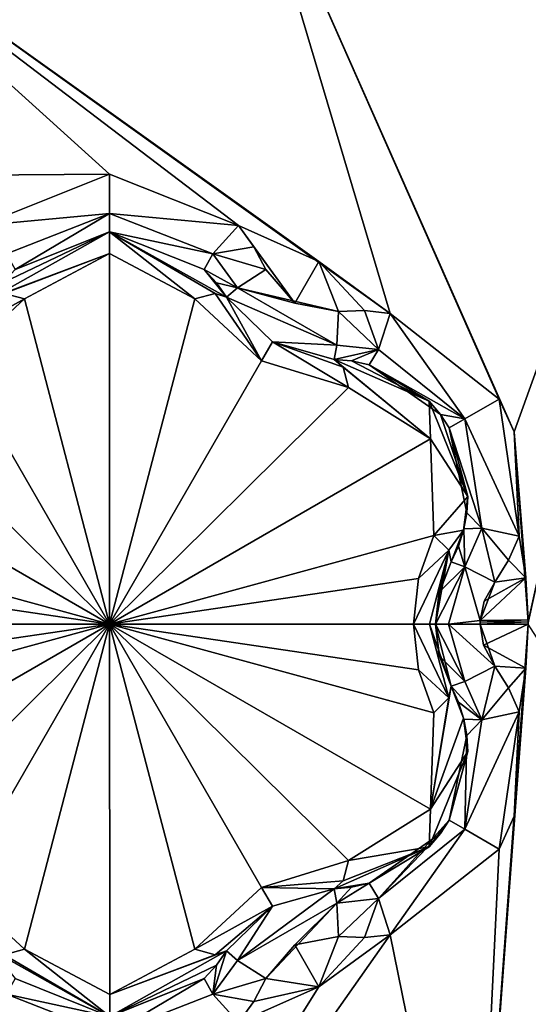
# Model space of a CAD drawing. Header units: metres. Extents: x -205 to 205, y -82 to 82.
# Tile 169 of 256: x -36.49 to -33.58, y -51.18 to -45.53. Entities that reach past the tile are written whole.
import ezdxf

# ---------------------------------------------------------------- set-up
doc = ezdxf.new("R2010")
doc.units = ezdxf.units.M
doc.layers.add('solid_PRT0003', color=7, linetype='CONTINUOUS')

msp = doc.modelspace()

# ---------------------------------------------------------------- linework, layer by layer
at = {"layer": 'solid_PRT0003'}
for points in [[(-200, -75), (-200, 75), (0, 75)], [(0, -75), (-200, -75), (0, 75)], [(-33.703548, -45.059544, 13.5), (-31.428471, -49, 13.5), (-23.407402, -43.5, 13.5)], [(-39.295807, -45.682663, 13.558578), (-35.97847, -44.308578, 13.558578), (-38.253727, -45.059738, 13.5)], [(-39.295807, -45.682663, 13.558578), (-38.353477, -44.886383, 13.7), (-35.97847, -44.308578, 13.558578)], [(-35.97847, -44.308578, 13.558578), (-32.661133, -45.682663, 13.558578), (-33.703548, -45.059544, 13.5)], [(-35.97847, -44.308578, 13.558578), (-33.603485, -44.886372, 13.7), (-32.661133, -45.682663, 13.558578)], [(-34.368263, -47.217888, 18.393747), (-35.20961, -44.397106, 17.260666), (-37.852467, -44.726135, 17.260666)], [(-35.20961, -44.397106, 17.260666), (-32.817574, -45.566849, 17.260666), (-33.603485, -44.886372, 17.098219)], [(-33.657829, -47.898239, 18.339132), (-32.817574, -45.566849, 17.260666), (-35.20961, -44.397106, 17.260666)], [(-33.743519, -47.709778, 18.335142), (-35.20961, -44.397106, 17.260666), (-34.368263, -47.217888, 18.393747)], [(-33.657829, -47.898239, 18.339132), (-35.20961, -44.397106, 17.260666), (-33.743519, -47.709778, 18.335142)], [(-35.978466, -46.419353, 18.335138), (-37.852467, -44.726135, 17.260666), (-39.885082, -46.447323, 17.260666)], [(-34.777596, -46.919952, 18.393747), (-37.852467, -44.726135, 17.260666), (-35.240219, -46.714466, 18.393747)], [(-35.978466, -46.419353, 18.335138), (-35.240219, -46.714466, 18.393747), (-37.852467, -44.726135, 17.260666)], [(-34.368263, -47.217888, 18.393747), (-37.852467, -44.726135, 17.260666), (-34.777596, -46.919952, 18.393747)], [(-33.603485, -44.886372, 13.7), (-33.603485, -44.886372, 17.098219), (-31.22847, -49, 17.098219)], [(-31.250519, -49, 17.189507), (-31.22847, -49, 17.098219), (-33.603485, -44.886372, 17.098219)], [(-31.22847, -49, 13.7), (-33.603485, -44.886372, 13.7), (-31.22847, -49, 17.098219)], [(-31.311804, -49, 17.260666), (-31.250519, -49, 17.189507), (-33.603485, -44.886372, 17.098219)], [(-31.493, -47.712234, 17.260666), (-31.311804, -49, 17.260666), (-33.603485, -44.886372, 17.098219)], [(-32.817574, -45.566849, 17.260666), (-31.493, -47.712234, 17.260666), (-33.603485, -44.886372, 17.098219)], [(-32.661133, -45.682663, 13.558578), (-33.603485, -44.886372, 13.7), (-31.22847, -49, 13.7)], [(-31.287048, -49, 13.558578), (-31.428471, -49, 13.5), (-33.703548, -45.059544, 13.5)], [(-32.661133, -45.682663, 13.558578), (-31.287048, -49, 13.558578), (-33.703548, -45.059544, 13.5)], [(-33.657829, -47.898239, 18.339132), (-33.576691, -48.987846, 18.393747), (-32.817574, -45.566849, 17.260666)], [(-33.576691, -48.987846, 18.393747), (-33.57666, -49, 18.393747), (-32.817574, -45.566849, 17.260666)], [(-152.359421, -46.364033, 1.5), (-155.12355, -47.959885, 1.5), (0, -75, 1.5)], [(-82.463356, -59.144901, 1.5), (-152.359421, -46.364033, 1.5), (0, -75, 1.5)], [(-35.978466, -46.419353, 18.335138), (-39.885082, -46.447323, 17.260666), (-36.716721, -46.714466, 18.393747)], [(-35.97847, -46.645523, 18.301785), (-35.978466, -46.419353, 18.335138), (-36.716721, -46.714466, 18.393747)], [(-35.97847, -46.645523, 18.301785), (-35.240219, -46.714466, 18.393747), (-35.978466, -46.419353, 18.335138)], [(-36.570068, -46.876709, 18.352715), (-35.97847, -46.645523, 18.301785), (-36.716721, -46.714466, 18.393747)], [(-36.570068, -46.876709, 18.352715), (-36.52132, -46.966999, 18.155281), (-35.97847, -46.645523, 18.301785)], [(-36.52132, -46.966999, 18.155281), (-35.97847, -46.75, 18.098503), (-35.97847, -46.645523, 18.301785)], [(-35.97847, -46.645523, 18.301785), (-35.386871, -46.876709, 18.352713), (-35.240219, -46.714466, 18.393747)], [(-35.97847, -46.645523, 18.301785), (-35.97847, -46.75, 18.098503), (-35.386871, -46.876709, 18.352713)], [(-36.6492, -47.124851, 18.184393), (-36.6492, -47.124851, 16.770613), (-35.979214, -46.75, 16.884211)], [(-35.978519, -46.875008, 16.667706), (-35.979214, -46.75, 16.884211), (-36.6492, -47.124851, 16.770613)], [(-36.591736, -47.043476, 18.172403), (-36.6492, -47.124851, 18.184393), (-35.979214, -46.75, 16.884211)], [(-36.591736, -47.043476, 18.172403), (-35.979214, -46.75, 16.884211), (-36.52132, -46.966999, 18.155281)], [(-35.979214, -46.75, 16.884211), (-35.97847, -46.75, 18.098503), (-36.52132, -46.966999, 18.155281)], [(-35.979214, -46.75, 16.884211), (-35.307743, -47.124851, 16.770613), (-35.97847, -46.75, 18.098503)], [(-35.37241, -47.103199, 16.639412), (-35.307743, -47.124851, 16.770613), (-35.979214, -46.75, 16.884211)], [(-35.488937, -47.134945, 16.554106), (-35.37241, -47.103199, 16.639412), (-35.979214, -46.75, 16.884211)], [(-35.978519, -46.875008, 16.667706), (-35.488937, -47.134945, 16.554106), (-35.979214, -46.75, 16.884211)], [(-35.97847, -46.75, 18.098503), (-35.435623, -46.966999, 18.155281), (-35.386871, -46.876709, 18.352713)], [(-35.307743, -47.124851, 16.770613), (-35.435623, -46.966999, 18.155281), (-35.97847, -46.75, 18.098503)], [(-35.386871, -46.876709, 18.352713), (-35.152092, -46.835346, 18.416395), (-35.240219, -46.714466, 18.393747)], [(-34.916302, -47.159683, 18.43961), (-35.240219, -46.714466, 18.393747), (-35.152092, -46.835346, 18.416395)], [(-34.916302, -47.159683, 18.43961), (-34.777596, -46.919952, 18.393747), (-35.240219, -46.714466, 18.393747)], [(-35.386871, -46.876709, 18.352713), (-35.082645, -46.966225, 18.432564), (-35.152092, -46.835346, 18.416395)], [(-34.916302, -47.159683, 18.43961), (-35.152092, -46.835346, 18.416395), (-35.082645, -46.966225, 18.432564)], [(-35.978519, -46.875008, 16.667706), (-36.6492, -47.124851, 16.770613), (-36.584538, -47.103195, 16.639412)], [(-35.978519, -46.875008, 16.667706), (-36.584538, -47.103195, 16.639412), (-36.468002, -47.134945, 16.554106)], [(-35.97847, -49, 15.440842), (-35.978519, -46.875008, 16.667706), (-36.468002, -47.134945, 16.554106)], [(-35.97847, -49, 15.440842), (-35.488937, -47.134945, 16.554106), (-35.978519, -46.875008, 16.667706)], [(-35.386871, -46.876709, 18.352713), (-35.435623, -46.966999, 18.155281), (-35.244396, -47.070873, 18.369303)], [(-35.386871, -46.876709, 18.352713), (-35.244396, -47.070873, 18.369303), (-35.082645, -46.966225, 18.432564)], [(-34.916302, -47.159683, 18.43961), (-34.665081, -47.207306, 18.432564), (-34.777596, -46.919952, 18.393747)], [(-34.517033, -47.202007, 18.416397), (-34.368263, -47.217888, 18.393747), (-34.777596, -46.919952, 18.393747)], [(-34.665081, -47.207306, 18.432564), (-34.517033, -47.202007, 18.416397), (-34.777596, -46.919952, 18.393747)], [(-35.435623, -46.966999, 18.155281), (-35.365211, -47.043468, 18.172401), (-35.244396, -47.070873, 18.369303)], [(-35.307743, -47.124851, 16.770613), (-35.365211, -47.043468, 18.172401), (-35.435623, -46.966999, 18.155281)], [(-35.244396, -47.070873, 18.369303), (-34.916302, -47.159683, 18.43961), (-35.082645, -46.966225, 18.432564)], [(-35.365211, -47.043468, 18.172401), (-35.307743, -47.124851, 18.184393), (-35.244396, -47.070873, 18.369303)], [(-35.307743, -47.124851, 16.770613), (-35.307743, -47.124851, 18.184393), (-35.365211, -47.043468, 18.172401)], [(-34.674835, -47.399712, 18.369303), (-35.244396, -47.070873, 18.369303), (-35.307743, -47.124851, 18.184393)], [(-35.244396, -47.070873, 18.369303), (-34.665081, -47.207306, 18.432564), (-34.916302, -47.159683, 18.43961)], [(-34.674835, -47.399712, 18.369303), (-34.665081, -47.207306, 18.432564), (-35.244396, -47.070873, 18.369303)], [(-36.912983, -47.381367, 16.664257), (-36.468002, -47.134945, 16.554106), (-36.584538, -47.103195, 16.639412)], [(-36.912983, -47.381367, 16.664257), (-36.850487, -47.489616, 16.447762), (-36.468002, -47.134945, 16.554106)], [(-36.850487, -47.489616, 16.447762), (-35.97847, -49, 15.440842), (-36.468002, -47.134945, 16.554106)], [(-35.97847, -49, 15.440842), (-35.106457, -47.48962, 16.44776), (-35.488937, -47.134945, 16.554106)], [(-35.106457, -47.48962, 16.44776), (-35.37241, -47.103199, 16.639412), (-35.488937, -47.134945, 16.554106)], [(-35.106457, -47.48962, 16.44776), (-35.307743, -47.124851, 16.770613), (-35.37241, -47.103199, 16.639412)], [(-35.043926, -47.381386, 18.189684), (-34.674835, -47.399712, 18.369303), (-35.307743, -47.124851, 18.184393)], [(-35.043919, -47.38139, 16.664257), (-35.043926, -47.381386, 18.189684), (-35.307743, -47.124851, 18.184393)], [(-35.043919, -47.38139, 16.664257), (-35.307743, -47.124851, 18.184393), (-35.307743, -47.124851, 16.770613)], [(-35.043919, -47.38139, 16.664257), (-35.307743, -47.124851, 16.770613), (-35.106457, -47.48962, 16.44776)], [(-34.435444, -47.426018, 18.352715), (-34.665081, -47.207306, 18.432564), (-34.674835, -47.399712, 18.369303)], [(-34.435444, -47.426018, 18.352715), (-34.517033, -47.202007, 18.416397), (-34.665081, -47.207306, 18.432564)], [(-34.435444, -47.426018, 18.352715), (-34.368263, -47.217888, 18.393747), (-34.517033, -47.202007, 18.416397)], [(-33.940945, -47.823635, 18.300522), (-34.368263, -47.217888, 18.393747), (-34.435444, -47.426018, 18.352715)], [(-33.743519, -47.709778, 18.335142), (-34.368263, -47.217888, 18.393747), (-33.940945, -47.823635, 18.300522)], [(-34.181252, -55.70153, 1.654846), (-24.467134, -47.550419, 1.654846), (-24.704315, -47.267757, 2.071429)], [(-34.181252, -55.70153, 1.654846), (-24.704315, -47.267757, 2.071429), (-32.383064, -53.80344, 1.94626)], [(-35.043919, -47.38139, 16.664257), (-35.106457, -47.48962, 16.44776), (-34.608051, -47.643524, 16.554106)], [(-35.043926, -47.381386, 18.189684), (-34.689907, -47.481556, 18.184393), (-34.674835, -47.399712, 18.369303)], [(-34.689907, -47.481556, 16.770613), (-34.689907, -47.481556, 18.184393), (-35.043926, -47.381386, 18.189684)], [(-34.689907, -47.481556, 16.770613), (-35.043926, -47.381386, 18.189684), (-35.043919, -47.38139, 16.664257)], [(-34.638824, -47.526726, 16.639412), (-35.043919, -47.38139, 16.664257), (-34.608051, -47.643524, 16.554106)], [(-34.638824, -47.526726, 16.639412), (-34.689907, -47.481556, 16.770613), (-35.043919, -47.38139, 16.664257)], [(-34.435444, -47.426018, 18.352715), (-34.674835, -47.399712, 18.369303), (-34.689907, -47.481556, 18.184393)], [(-34.590702, -47.490635, 18.172403), (-34.435444, -47.426018, 18.352715), (-34.689907, -47.481556, 18.184393)], [(-34.590702, -47.490635, 18.172403), (-34.489265, -47.513378, 18.155281), (-34.435444, -47.426018, 18.352715)], [(-33.940945, -47.823635, 18.300522), (-34.435444, -47.426018, 18.352715), (-34.489265, -47.513378, 18.155281)], [(-36.850487, -47.489616, 16.447762), (-37.348888, -47.643524, 16.554106), (-35.97847, -49, 15.440842)], [(-35.97847, -49, 15.440842), (-34.608051, -47.643524, 16.554106), (-35.106457, -47.48962, 16.44776)], [(-34.145317, -47.721821, 16.877464), (-34.590702, -47.490635, 18.172403), (-34.689907, -47.481556, 18.184393)], [(-34.145317, -47.721821, 16.877464), (-34.689907, -47.481556, 18.184393), (-34.689907, -47.481556, 16.770613)], [(-34.638824, -47.526726, 16.639412), (-34.138203, -47.937454, 16.667706), (-34.689907, -47.481556, 16.770613)], [(-34.145317, -47.721821, 16.877464), (-34.689907, -47.481556, 16.770613), (-34.138203, -47.937454, 16.667706)], [(-34.145317, -47.721821, 16.877464), (-34.489265, -47.513378, 18.155281), (-34.590702, -47.490635, 18.172403)], [(-34.638824, -47.526726, 16.639412), (-34.608051, -47.643524, 16.554106), (-34.138203, -47.937454, 16.667706)], [(-34.080387, -47.798283, 18.099911), (-33.940945, -47.823635, 18.300522), (-34.489265, -47.513378, 18.155281)], [(-34.145317, -47.721821, 16.877464), (-34.080387, -47.798283, 18.099911), (-34.489265, -47.513378, 18.155281)], [(-34.181252, -55.70153, 1.654846), (-33.837666, -56.110996, 1.5), (-24.467134, -47.550419, 1.654846)], [(-24.467134, -47.550419, 1.654846), (-33.837666, -56.110996, 1.5), (-24.12355, -47.959885, 1.5)], [(-37.348888, -47.643524, 16.554106), (-37.818794, -47.93755, 16.667706), (-35.97847, -49, 15.440842)], [(-35.97847, -49, 15.440842), (-34.138203, -47.937454, 16.667706), (-34.608051, -47.643524, 16.554106)], [(-33.743519, -47.709778, 18.335142), (-33.940945, -47.823635, 18.300522), (-33.630013, -48.496578, 18.393747)], [(-33.657829, -47.898239, 18.339132), (-33.743519, -47.709778, 18.335142), (-33.630013, -48.496578, 18.393747)], [(-34.145317, -47.721821, 16.877464), (-33.924408, -48.268749, 16.853397), (-34.080387, -47.798283, 18.099911)], [(-34.145317, -47.721821, 16.877464), (-34.138203, -47.937454, 16.667706), (-33.924408, -48.268749, 16.853397)], [(-34.080387, -47.798283, 18.099911), (-34.029915, -47.875, 18.098503), (-33.940945, -47.823635, 18.300522)], [(-33.924408, -48.268749, 16.853397), (-34.029915, -47.875, 18.098503), (-34.080387, -47.798283, 18.099911)], [(-33.940945, -47.823635, 18.300522), (-34.029915, -47.875, 18.098503), (-33.843845, -48.450691, 18.352711)], [(-33.940945, -47.823635, 18.300522), (-33.843845, -48.450691, 18.352711), (-33.630013, -48.496578, 18.393747)], [(-34.029915, -47.875, 18.098503), (-33.929901, -48.361595, 18.139544), (-33.843845, -48.450691, 18.352711)], [(-34.029915, -47.875, 18.098503), (-33.924408, -48.268749, 18.126163), (-33.929901, -48.361595, 18.139544)], [(-33.924408, -48.268749, 16.853397), (-33.924408, -48.268749, 18.126163), (-34.029915, -47.875, 18.098503)], [(-37.818794, -47.93755, 16.667706), (-37.838421, -48.491421, 16.554106), (-35.97847, -49, 15.440842)], [(-35.97847, -49, 15.440842), (-34.118519, -48.491421, 16.554106), (-34.138203, -47.937454, 16.667706)], [(-33.924408, -48.268749, 16.853397), (-34.138203, -47.937454, 16.667706), (-34.118519, -48.491421, 16.554106)], [(-33.657829, -47.898239, 18.339132), (-33.630013, -48.496578, 18.393747), (-33.591385, -48.734642, 18.393753)], [(-33.657829, -47.898239, 18.339132), (-33.591385, -48.734642, 18.393753), (-33.576782, -48.975864, 18.393747)], [(-33.657829, -47.898239, 18.339132), (-33.576782, -48.975864, 18.393747), (-33.576691, -48.987846, 18.393747)], [(-155.12355, -47.959885, 1.5), (-164.837662, -56.110996, 1.5), (0, -75, 1.5)], [(-24.12355, -47.959885, 1.5), (-33.837666, -56.110996, 1.5), (0, -75, 1.5)], [(-33.924408, -48.268749, 16.853397), (-34.118519, -48.491421, 16.554106), (-33.948235, -48.460995, 16.818287)], [(-33.948235, -48.460995, 16.818287), (-33.929901, -48.361595, 18.139544), (-33.924408, -48.268749, 18.126163)], [(-33.924408, -48.268749, 16.853397), (-33.948235, -48.460995, 16.818287), (-33.924408, -48.268749, 18.126163)], [(-33.948235, -48.460995, 16.818287), (-33.946415, -48.453621, 18.155281), (-33.929901, -48.361595, 18.139544)], [(-33.929901, -48.361595, 18.139544), (-33.946415, -48.453621, 18.155281), (-33.843845, -48.450691, 18.352711)], [(-33.977432, -48.552834, 18.172401), (-33.946415, -48.453621, 18.155281), (-33.948235, -48.460995, 16.818287)], [(-33.940758, -48.671162, 18.369303), (-33.946415, -48.453621, 18.155281), (-33.977432, -48.552834, 18.172401)], [(-33.940758, -48.671162, 18.369303), (-33.843845, -48.450691, 18.352711), (-33.946415, -48.453621, 18.155281)], [(-33.940758, -48.671162, 18.369303), (-33.769257, -48.758919, 18.432564), (-33.843845, -48.450691, 18.352711)], [(-33.843845, -48.450691, 18.352711), (-33.769257, -48.758919, 18.432564), (-33.690636, -48.633339, 18.416395)], [(-33.843845, -48.450691, 18.352711), (-33.690636, -48.633339, 18.416395), (-33.630013, -48.496578, 18.393747)], [(-37.838421, -48.491421, 16.554106), (-37.751225, -48.738422, 16.475424), (-35.97847, -49, 15.440842)], [(-35.97847, -49, 15.440842), (-34.20575, -48.738567, 16.475393), (-34.118519, -48.491421, 16.554106)], [(-34.032761, -48.576466, 16.639412), (-34.118519, -48.491421, 16.554106), (-34.20575, -48.738567, 16.475393)], [(-34.032761, -48.576466, 16.639412), (-33.948235, -48.460995, 16.818287), (-34.118519, -48.491421, 16.554106)], [(-34.032761, -48.576466, 16.639412), (-34.01918, -48.643291, 16.770613), (-33.948235, -48.460995, 16.818287)], [(-33.977432, -48.552834, 18.172401), (-33.948235, -48.460995, 16.818287), (-34.01918, -48.643291, 16.770613)], [(-33.591385, -48.734642, 18.393753), (-33.630013, -48.496578, 18.393747), (-33.690636, -48.633339, 18.416395)], [(-34.01918, -48.643291, 18.184393), (-33.977432, -48.552834, 18.172401), (-34.01918, -48.643291, 16.770613)], [(-33.940758, -48.671162, 18.369303), (-33.977432, -48.552834, 18.172401), (-34.01918, -48.643291, 18.184393)], [(-34.032761, -48.576466, 16.639412), (-34.20575, -48.738567, 16.475393), (-34.234436, -49, 16.44776)], [(-34.142933, -49, 16.539265), (-34.032761, -48.576466, 16.639412), (-34.234436, -49, 16.44776)], [(-34.142933, -49, 16.539265), (-34.109436, -49, 16.664267), (-34.032761, -48.576466, 16.639412)], [(-34.109436, -49, 16.664267), (-34.089699, -48.829067, 16.68853), (-34.032761, -48.576466, 16.639412)], [(-34.089699, -48.829067, 16.68853), (-34.01918, -48.643291, 16.770613), (-34.032761, -48.576466, 16.639412)], [(-33.940758, -48.671162, 18.369303), (-34.086281, -48.815079, 18.188999), (-34.109436, -49, 18.189676)], [(-33.940758, -48.671162, 18.369303), (-34.109436, -49, 18.189676), (-34.034153, -49, 18.36849)], [(-34.089699, -48.829067, 16.68853), (-34.01918, -48.643291, 18.184393), (-34.01918, -48.643291, 16.770613)], [(-34.086281, -48.815079, 18.188999), (-34.01918, -48.643291, 18.184393), (-34.089699, -48.829067, 16.68853)], [(-33.940758, -48.671162, 18.369303), (-34.01918, -48.643291, 18.184393), (-34.086281, -48.815079, 18.188999)], [(-33.940758, -48.671162, 18.369303), (-34.034153, -49, 18.36849), (-33.852985, -48.978638, 18.439592)], [(-33.940758, -48.671162, 18.369303), (-33.852985, -48.978638, 18.439592), (-33.769257, -48.758919, 18.432564)], [(-33.591385, -48.734642, 18.393753), (-33.690636, -48.633339, 18.416395), (-33.769257, -48.758919, 18.432564)], [(-33.591385, -48.734642, 18.393753), (-33.829147, -48.868587, 18.43854), (-33.852985, -48.978638, 18.439592)], [(-33.576782, -48.975864, 18.393747), (-33.591385, -48.734642, 18.393753), (-33.852985, -48.978638, 18.439592)], [(-33.591385, -48.734642, 18.393753), (-33.769257, -48.758919, 18.432564), (-33.829147, -48.868587, 18.43854)], [(-37.751225, -48.738422, 16.475424), (-37.722504, -49, 16.44776), (-35.97847, -49, 15.440842)], [(-35.97847, -49, 15.440842), (-34.234436, -49, 16.44776), (-34.20575, -48.738567, 16.475393)], [(-33.769257, -48.758919, 18.432564), (-33.852985, -48.978638, 18.439592), (-33.829147, -48.868587, 18.43854)], [(-34.086281, -48.815079, 18.188999), (-34.089699, -48.829067, 16.68853), (-34.109436, -49, 16.664267)], [(-34.109436, -49, 18.189676), (-34.086281, -48.815079, 18.188999), (-34.109436, -49, 16.664267)], [(-37.838421, -49.508579, 16.554106), (-37.818741, -50.062546, 16.667706), (-35.97847, -49, 15.440842)], [(-37.751194, -49.261433, 16.475393), (-37.838421, -49.508579, 16.554106), (-35.97847, -49, 15.440842)], [(-37.818741, -50.062546, 16.667706), (-37.348888, -50.356476, 16.554106), (-35.97847, -49, 15.440842)], [(-37.751194, -49.261433, 16.475393), (-35.97847, -49, 15.440842), (-37.722504, -49, 16.44776)], [(-37.348888, -50.356476, 16.554106), (-36.850487, -50.51038, 16.44776), (-35.97847, -49, 15.440842)], [(-36.850487, -50.51038, 16.44776), (-36.468002, -50.865055, 16.554106), (-35.97847, -49, 15.440842)], [(-36.468002, -50.865055, 16.554106), (-35.97842, -51.124992, 16.667706), (-35.97847, -49, 15.440842)], [(-34.205715, -49.261578, 16.475424), (-34.234436, -49, 16.44776), (-35.97847, -49, 15.440842)], [(-34.138145, -50.06245, 16.667706), (-34.118519, -49.508579, 16.554106), (-35.97847, -49, 15.440842)], [(-34.205715, -49.261578, 16.475424), (-35.97847, -49, 15.440842), (-34.118519, -49.508579, 16.554106)], [(-34.138145, -50.06245, 16.667706), (-35.97847, -49, 15.440842), (-34.608051, -50.356476, 16.554106)], [(-35.106457, -50.510384, 16.447762), (-34.608051, -50.356476, 16.554106), (-35.97847, -49, 15.440842)], [(-35.488937, -50.865055, 16.554106), (-35.106457, -50.510384, 16.447762), (-35.97847, -49, 15.440842)], [(-35.97842, -51.124992, 16.667706), (-35.488937, -50.865055, 16.554106), (-35.97847, -49, 15.440842)], [(-34.032757, -49.423534, 16.63941), (-34.142933, -49, 16.539265), (-34.234436, -49, 16.44776)], [(-34.205715, -49.261578, 16.475424), (-34.032757, -49.423534, 16.63941), (-34.234436, -49, 16.44776)], [(-34.01918, -49.356709, 16.770613), (-34.109436, -49, 16.664267), (-34.142933, -49, 16.539265)], [(-34.032757, -49.423534, 16.63941), (-34.01918, -49.356709, 16.770613), (-34.142933, -49, 16.539265)], [(-34.089691, -49.170956, 16.688538), (-34.109436, -49, 18.189676), (-34.109436, -49, 16.664267)], [(-34.089691, -49.170956, 16.688538), (-34.109436, -49, 16.664267), (-34.01918, -49.356709, 16.770613)], [(-34.089691, -49.170956, 16.688538), (-34.086277, -49.184944, 18.188997), (-34.109436, -49, 18.189676)], [(-33.940762, -49.328838, 18.369303), (-34.109436, -49, 18.189676), (-34.086277, -49.184944, 18.188997)], [(-33.940762, -49.328838, 18.369303), (-34.034153, -49, 18.36849), (-34.109436, -49, 18.189676)], [(-34.034153, -49, 18.36849), (-33.853619, -49, 18.43961), (-33.852985, -48.978638, 18.439592)], [(-34.034153, -49, 18.36849), (-33.769257, -49.241081, 18.432564), (-33.853619, -49, 18.43961)], [(-33.940762, -49.328838, 18.369303), (-33.769257, -49.241081, 18.432564), (-34.034153, -49, 18.36849)], [(-33.57666, -49, 18.393747), (-33.884197, -53.170349, 17.260666), (-32.006725, -51.450104, 17.260666)], [(-33.57666, -49, 18.393747), (-33.590034, -49.25312, 18.393747), (-33.884197, -53.170349, 17.260666)], [(-33.852985, -48.978638, 18.439592), (-33.853619, -49, 18.43961), (-33.853455, -48.989315, 18.439604)], [(-33.576691, -48.987846, 18.393747), (-33.853619, -49, 18.43961), (-33.57666, -49, 18.393747)], [(-33.576691, -48.987846, 18.393747), (-33.853455, -48.989315, 18.439604), (-33.853619, -49, 18.43961)], [(-33.853619, -49, 18.43961), (-33.833069, -49.12056, 18.438765), (-33.57666, -49, 18.393747)], [(-33.853619, -49, 18.43961), (-33.769257, -49.241081, 18.432564), (-33.833069, -49.12056, 18.438765)], [(-33.576782, -48.975864, 18.393747), (-33.852985, -48.978638, 18.439592), (-33.853455, -48.989315, 18.439604)], [(-33.576691, -48.987846, 18.393747), (-33.576782, -48.975864, 18.393747), (-33.853455, -48.989315, 18.439604)], [(-33.833069, -49.12056, 18.438765), (-33.590034, -49.25312, 18.393747), (-33.57666, -49, 18.393747)], [(-31.428471, -49, 13.5), (-33.703213, -52.940262, 13.5), (-32.442936, -52.535534, 13.5)], [(-32.661133, -52.317337, 13.558578), (-33.703213, -52.940262, 13.5), (-31.428471, -49, 13.5)], [(-33.603462, -53.113617, 17.098219), (-31.22847, -49, 13.7), (-31.22847, -49, 17.098219)], [(-33.603462, -53.113617, 17.098219), (-31.22847, -49, 17.098219), (-32.006725, -51.450104, 17.260666)], [(-33.603462, -53.113617, 13.7), (-31.22847, -49, 13.7), (-33.603462, -53.113617, 17.098219)], [(-31.287048, -49, 13.558578), (-31.22847, -49, 13.7), (-33.603462, -53.113617, 13.7)], [(-31.287048, -49, 13.558578), (-33.603462, -53.113617, 13.7), (-32.661133, -52.317337, 13.558578)], [(-33.833069, -49.12056, 18.438765), (-33.769257, -49.241081, 18.432564), (-33.590034, -49.25312, 18.393747)], [(-34.089691, -49.170956, 16.688538), (-34.01918, -49.356709, 16.770613), (-34.086277, -49.184944, 18.188997)], [(-34.01918, -49.356709, 16.770613), (-34.01918, -49.356709, 18.184393), (-34.086277, -49.184944, 18.188997)], [(-33.940762, -49.328838, 18.369303), (-34.086277, -49.184944, 18.188997), (-34.01918, -49.356709, 18.184393)], [(-33.940762, -49.328838, 18.369303), (-33.843849, -49.549309, 18.352715), (-33.769257, -49.241081, 18.432564)], [(-33.690647, -49.366646, 18.416397), (-33.769257, -49.241081, 18.432564), (-33.843849, -49.549309, 18.352715)], [(-33.690647, -49.366646, 18.416397), (-33.590034, -49.25312, 18.393747), (-33.769257, -49.241081, 18.432564)], [(-34.205715, -49.261578, 16.475424), (-34.118519, -49.508579, 16.554106), (-34.032757, -49.423534, 16.63941)], [(-33.590034, -49.25312, 18.393747), (-33.657871, -50.101879, 18.339127), (-33.884197, -53.170349, 17.260666)], [(-33.690647, -49.366646, 18.416397), (-33.630013, -49.503422, 18.393747), (-33.590034, -49.25312, 18.393747)], [(-33.590034, -49.25312, 18.393747), (-33.630013, -49.503422, 18.393747), (-33.657871, -50.101879, 18.339127)], [(-34.138145, -50.06245, 16.667706), (-33.948219, -49.53907, 16.818302), (-34.01918, -49.356709, 16.770613)], [(-34.138145, -50.06245, 16.667706), (-34.01918, -49.356709, 16.770613), (-34.032757, -49.423534, 16.63941)], [(-33.940762, -49.328838, 18.369303), (-34.01918, -49.356709, 18.184393), (-33.843849, -49.549309, 18.352715)], [(-33.977436, -49.447159, 18.172403), (-33.843849, -49.549309, 18.352715), (-34.01918, -49.356709, 18.184393)], [(-33.948219, -49.53907, 16.818302), (-34.01918, -49.356709, 18.184393), (-34.01918, -49.356709, 16.770613)], [(-33.948219, -49.53907, 16.818302), (-33.977436, -49.447159, 18.172403), (-34.01918, -49.356709, 18.184393)], [(-33.690647, -49.366646, 18.416397), (-33.843849, -49.549309, 18.352715), (-33.630013, -49.503422, 18.393747)], [(-34.138145, -50.06245, 16.667706), (-34.032757, -49.423534, 16.63941), (-34.118519, -49.508579, 16.554106)], [(-33.977436, -49.447159, 18.172403), (-33.946415, -49.546379, 18.155281), (-33.843849, -49.549309, 18.352715)], [(-33.948219, -49.53907, 16.818302), (-33.946415, -49.546379, 18.155281), (-33.977436, -49.447159, 18.172403)], [(-33.940945, -50.176365, 18.300524), (-33.743515, -50.290222, 18.335142), (-33.630013, -49.503422, 18.393747)], [(-33.843849, -49.549309, 18.352715), (-33.940945, -50.176365, 18.300524), (-33.630013, -49.503422, 18.393747)], [(-33.630013, -49.503422, 18.393747), (-33.743515, -50.290222, 18.335142), (-33.657871, -50.101879, 18.339127)], [(-34.138145, -50.06245, 16.667706), (-33.924408, -49.731251, 16.853399), (-33.948219, -49.53907, 16.818302)], [(-33.948219, -49.53907, 16.818302), (-33.924408, -49.731251, 16.853399), (-33.946415, -49.546379, 18.155281)], [(-33.843849, -49.549309, 18.352715), (-33.946415, -49.546379, 18.155281), (-33.929901, -49.638405, 18.139544)], [(-33.924408, -49.731251, 16.853399), (-33.929901, -49.638405, 18.139544), (-33.946415, -49.546379, 18.155281)], [(-33.843849, -49.549309, 18.352715), (-33.929901, -49.638405, 18.139544), (-33.940945, -50.176365, 18.300524)], [(-33.929901, -49.638405, 18.139544), (-34.029915, -50.125, 18.098503), (-33.940945, -50.176365, 18.300524)], [(-33.929901, -49.638405, 18.139544), (-33.924408, -49.731251, 18.126162), (-34.029915, -50.125, 18.098503)], [(-33.924408, -49.731251, 16.853399), (-33.924408, -49.731251, 18.126162), (-33.929901, -49.638405, 18.139544)], [(-34.14473, -50.277569, 16.877523), (-34.029915, -50.125, 18.098503), (-33.924408, -49.731251, 18.126162)], [(-33.924408, -49.731251, 16.853399), (-34.14473, -50.277569, 16.877523), (-33.924408, -49.731251, 18.126162)], [(-34.138145, -50.06245, 16.667706), (-34.14473, -50.277569, 16.877523), (-33.924408, -49.731251, 16.853399)], [(-34.138145, -50.06245, 16.667706), (-34.608051, -50.356476, 16.554106), (-34.14473, -50.277569, 16.877523)], [(-34.029915, -50.125, 18.098503), (-34.080391, -50.201717, 18.099911), (-34.435444, -50.573986, 18.352713)], [(-33.940945, -50.176365, 18.300524), (-34.029915, -50.125, 18.098503), (-34.435444, -50.573986, 18.352713)], [(-34.14473, -50.277569, 16.877523), (-34.080391, -50.201717, 18.099911), (-34.029915, -50.125, 18.098503)], [(-33.657871, -50.101879, 18.339127), (-33.743515, -50.290222, 18.335142), (-33.884197, -53.170349, 17.260666)], [(-34.080391, -50.201717, 18.099911), (-34.489265, -50.486622, 18.155281), (-34.435444, -50.573986, 18.352713)], [(-34.14473, -50.277569, 16.877523), (-34.489265, -50.486622, 18.155281), (-34.080391, -50.201717, 18.099911)], [(-33.940945, -50.176365, 18.300524), (-34.435444, -50.573986, 18.352713), (-34.368263, -50.782112, 18.393747)], [(-33.940945, -50.176365, 18.300524), (-34.368263, -50.782112, 18.393747), (-33.743515, -50.290222, 18.335142)], [(-34.14473, -50.277569, 16.877523), (-34.689907, -50.518444, 16.770613), (-34.489265, -50.486622, 18.155281)], [(-34.638824, -50.473267, 16.639412), (-34.689907, -50.518444, 16.770613), (-34.14473, -50.277569, 16.877523)], [(-34.608051, -50.356476, 16.554106), (-34.638824, -50.473267, 16.639412), (-34.14473, -50.277569, 16.877523)], [(-33.743515, -50.290222, 18.335142), (-34.368263, -50.782112, 18.393747), (-33.884197, -53.170349, 17.260666)], [(-35.106457, -50.510384, 16.447762), (-34.638824, -50.473267, 16.639412), (-34.608051, -50.356476, 16.554106)], [(-35.106457, -50.510384, 16.447762), (-34.689907, -50.518444, 16.770613), (-34.638824, -50.473267, 16.639412)], [(-34.689907, -50.518444, 16.770613), (-34.590694, -50.509365, 18.172401), (-34.489265, -50.486622, 18.155281)], [(-34.674835, -50.600288, 18.369303), (-34.435444, -50.573986, 18.352713), (-34.489265, -50.486622, 18.155281)], [(-34.590694, -50.509365, 18.172401), (-34.674835, -50.600288, 18.369303), (-34.489265, -50.486622, 18.155281)], [(-36.584534, -50.896801, 16.639412), (-36.468002, -50.865055, 16.554106), (-36.850487, -50.51038, 16.44776)], [(-35.043961, -50.618633, 16.664257), (-35.106457, -50.510384, 16.447762), (-35.488937, -50.865055, 16.554106)], [(-35.2444, -50.929127, 18.369303), (-34.674835, -50.600288, 18.369303), (-34.689907, -50.518444, 18.184393)], [(-35.2444, -50.929127, 18.369303), (-34.689907, -50.518444, 18.184393), (-35.043968, -50.618641, 18.189688)], [(-35.043961, -50.618633, 16.664257), (-34.689907, -50.518444, 16.770613), (-35.106457, -50.510384, 16.447762)], [(-35.043968, -50.618641, 18.189688), (-34.689907, -50.518444, 18.184393), (-35.043961, -50.618633, 16.664257)], [(-35.043961, -50.618633, 16.664257), (-34.689907, -50.518444, 18.184393), (-34.689907, -50.518444, 16.770613)], [(-34.590694, -50.509365, 18.172401), (-34.689907, -50.518444, 18.184393), (-34.674835, -50.600288, 18.369303)], [(-34.689907, -50.518444, 16.770613), (-34.689907, -50.518444, 18.184393), (-34.590694, -50.509365, 18.172401)], [(-35.2444, -50.929127, 18.369303), (-35.082645, -51.033775, 18.432564), (-34.674835, -50.600288, 18.369303)], [(-34.916199, -50.840256, 18.43961), (-34.674835, -50.600288, 18.369303), (-35.082645, -51.033775, 18.432564)], [(-34.916199, -50.840256, 18.43961), (-34.665081, -50.792694, 18.432564), (-34.674835, -50.600288, 18.369303)], [(-34.674835, -50.600288, 18.369303), (-34.665081, -50.792694, 18.432564), (-34.435444, -50.573986, 18.352713)], [(-34.517014, -50.797993, 18.416395), (-34.435444, -50.573986, 18.352713), (-34.665081, -50.792694, 18.432564)], [(-34.517014, -50.797993, 18.416395), (-34.368263, -50.782112, 18.393747), (-34.435444, -50.573986, 18.352713)], [(-35.372402, -50.896805, 16.639412), (-35.043961, -50.618633, 16.664257), (-35.488937, -50.865055, 16.554106)], [(-35.372402, -50.896805, 16.639412), (-35.307743, -50.875149, 16.770613), (-35.043961, -50.618633, 16.664257)], [(-35.043968, -50.618641, 18.189688), (-35.043961, -50.618633, 16.664257), (-35.307743, -50.875149, 16.770613)], [(-35.307743, -50.875149, 18.184393), (-35.043968, -50.618641, 18.189688), (-35.307743, -50.875149, 16.770613)], [(-35.2444, -50.929127, 18.369303), (-35.043968, -50.618641, 18.189688), (-35.307743, -50.875149, 18.184393)], [(-34.368263, -50.782112, 18.393747), (-36.385487, -53.648884, 17.260666), (-33.884197, -53.170349, 17.260666)], [(-34.777596, -51.080048, 18.393747), (-36.385487, -53.648884, 17.260666), (-34.368263, -50.782112, 18.393747)], [(-34.916199, -50.840256, 18.43961), (-34.777596, -51.080048, 18.393747), (-34.665081, -50.792694, 18.432564)], [(-34.517014, -50.797993, 18.416395), (-34.777596, -51.080048, 18.393747), (-34.368263, -50.782112, 18.393747)], [(-34.517014, -50.797993, 18.416395), (-34.665081, -50.792694, 18.432564), (-34.777596, -51.080048, 18.393747)], [(-36.6492, -50.875149, 16.770613), (-36.52132, -51.033001, 18.155281), (-35.97847, -51.25, 18.098503)], [(-35.97773, -51.25, 16.884211), (-36.6492, -50.875149, 16.770613), (-35.97847, -51.25, 18.098503)], [(-35.97773, -51.25, 16.884211), (-36.584534, -50.896801, 16.639412), (-36.6492, -50.875149, 16.770613)], [(-35.97773, -51.25, 16.884211), (-36.468002, -50.865055, 16.554106), (-36.584534, -50.896801, 16.639412)], [(-35.97773, -51.25, 16.884211), (-35.97842, -51.124992, 16.667706), (-36.468002, -50.865055, 16.554106)], [(-35.372402, -50.896805, 16.639412), (-35.488937, -50.865055, 16.554106), (-35.97842, -51.124992, 16.667706)], [(-35.372402, -50.896805, 16.639412), (-35.97842, -51.124992, 16.667706), (-35.307743, -50.875149, 16.770613)], [(-35.97773, -51.25, 16.884211), (-35.307743, -50.875149, 16.770613), (-35.97842, -51.124992, 16.667706)], [(-35.97773, -51.25, 16.884211), (-35.307743, -50.875149, 18.184393), (-35.307743, -50.875149, 16.770613)], [(-35.97773, -51.25, 16.884211), (-35.365204, -50.956524, 18.172403), (-35.307743, -50.875149, 18.184393)], [(-35.386875, -51.123291, 18.352715), (-35.2444, -50.929127, 18.369303), (-35.307743, -50.875149, 18.184393)], [(-35.365204, -50.956524, 18.172403), (-35.386875, -51.123291, 18.352715), (-35.307743, -50.875149, 18.184393)], [(-34.916199, -50.840256, 18.43961), (-35.082645, -51.033775, 18.432564), (-34.777596, -51.080048, 18.393747)], [(-35.386875, -51.123291, 18.352715), (-35.082645, -51.033775, 18.432564), (-35.2444, -50.929127, 18.369303)], [(-35.97773, -51.25, 16.884211), (-35.435623, -51.033001, 18.155281), (-35.365204, -50.956524, 18.172403)], [(-35.365204, -50.956524, 18.172403), (-35.435623, -51.033001, 18.155281), (-35.386875, -51.123291, 18.352715)], [(-35.97847, -51.25, 18.098503), (-36.52132, -51.033001, 18.155281), (-36.570068, -51.123291, 18.352713)], [(-35.97847, -51.354492, 18.301796), (-35.386875, -51.123291, 18.352715), (-35.435623, -51.033001, 18.155281)], [(-35.97847, -51.354492, 18.301796), (-35.435623, -51.033001, 18.155281), (-35.97847, -51.25, 18.098503)], [(-35.97773, -51.25, 16.884211), (-35.97847, -51.25, 18.098503), (-35.435623, -51.033001, 18.155281)], [(-35.386875, -51.123291, 18.352715), (-35.152081, -51.164639, 18.416397), (-35.082645, -51.033775, 18.432564)], [(-35.082645, -51.033775, 18.432564), (-35.152081, -51.164639, 18.416397), (-34.777596, -51.080048, 18.393747)], [(-34.777596, -51.080048, 18.393747), (-35.240219, -51.285534, 18.393747), (-36.385487, -53.648884, 17.260666)], [(-35.152081, -51.164639, 18.416397), (-35.240219, -51.285534, 18.393747), (-34.777596, -51.080048, 18.393747)], [(-35.97847, -51.354492, 18.301796), (-36.570068, -51.123291, 18.352713), (-36.716721, -51.285534, 18.393747)], [(-35.97847, -51.354492, 18.301796), (-35.97847, -51.25, 18.098503), (-36.570068, -51.123291, 18.352713)], [(-35.97847, -51.354492, 18.301796), (-35.240219, -51.285534, 18.393747), (-35.386875, -51.123291, 18.352715)], [(-35.386875, -51.123291, 18.352715), (-35.240219, -51.285534, 18.393747), (-35.152081, -51.164639, 18.416397)]]:
    msp.add_3dface(points, dxfattribs=at)

doc.saveas('drawing.dxf')
